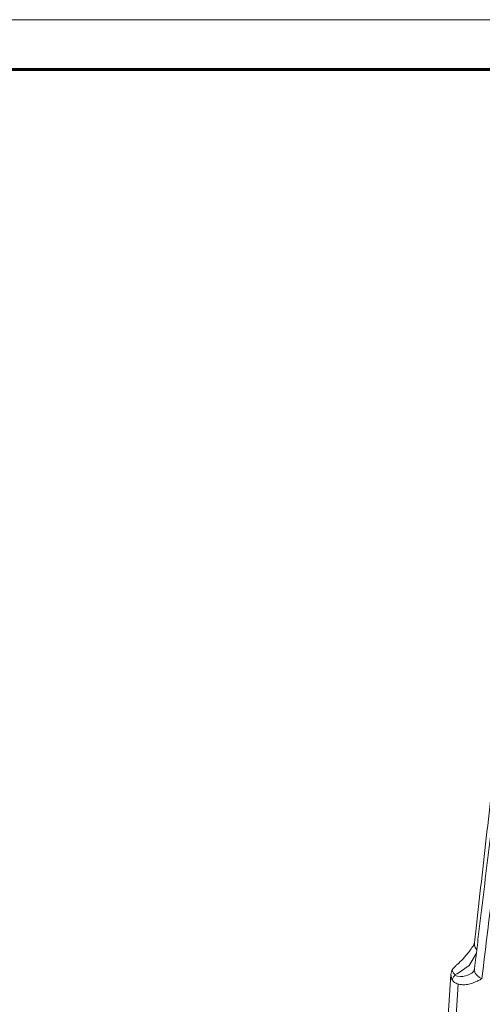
# Model space of a CAD drawing. Header units: millimetres. Extents: x 0 to 594, y 0 to 420.
# Tile 26 of 29: x 387 to 434, y 321 to 420. Entities that reach past the tile are written whole.
import ezdxf

# ---------------------------------------------------------------- set-up
doc = ezdxf.new("R2010")
doc.units = ezdxf.units.MM
doc.linetypes.add('K5LT_BASIC', pattern=[0])
doc.linetypes.add('K5LT_THIN', pattern=[0])
doc.layers.add('Системный слой (1)', color=7, linetype='Continuous', true_color=0x6c6c6c)

# ---------------------------------------------------------------- blocks, each defined once
blk = doc.blocks.new('U104')
at = {"layer": 'Системный слой (1)', "color": 7, "linetype": 'K5LT_THIN', "lineweight": 18, "true_color": 0xffffff}
for p, q in [((430.467, 324.245), (430.339, 323.838)), ((430.339, 323.838), (430.467, 323.329))]:
    blk.add_line(p, q, dxfattribs=at)
blk = doc.blocks.new('U162')
at = {"layer": 'Системный слой (1)', "color": 7, "linetype": 'K5LT_THIN', "lineweight": 18, "true_color": 0xffffff}
for p, q in [((432.924, 325.986), (432.216, 324.747)), ((432.216, 324.747), (430.983, 323.912)), ((430.983, 323.912), (430.75, 323.835))]:
    blk.add_line(p, q, dxfattribs=at)
blk = doc.blocks.new('U171')
at = {"layer": 'Системный слой (1)', "color": 7, "linetype": 'K5LT_THIN', "lineweight": 18, "true_color": 0xffffff}
for p, q in [((432.735, 327.05), (432.735, 327.05)), ((432.735, 327.05), (432.741, 326.794)), ((432.741, 326.794), (432.818, 326.547)), ((432.818, 326.547), (432.963, 326.317))]:
    blk.add_line(p, q, dxfattribs=at)
blk = doc.blocks.new('U289')
at = {"color": 7, "linetype": 'K5LT_THIN', "lineweight": 18, "true_color": 0xffffff}
blk.add_line((0, 420), (594, 420), dxfattribs=at)
at = {"color": 143, "linetype": 'K5LT_BASIC', "lineweight": 60, "true_color": 0x33acca}
blk.add_line((20, 415), (589, 415), dxfattribs=at)

msp = doc.modelspace()

# ---------------------------------------------------------------- linework, layer by layer
at = {"layer": 'Системный слой (1)', "color": 7, "linetype": 'K5LT_THIN', "lineweight": 18, "true_color": 0xffffff}
for p, q in [((432.6545, 326.7936), (432.6565, 326.7967)), ((432.7352, 327.0505), (432.7352, 327.0505)), ((429.5979, 311.59), (430.3387, 323.8375)), ((432.6523, 324.1583), (432.6541, 324.1605)), ((430.3284, 310.5198), (431.0758, 322.8757))]:
    msp.add_line(p, q, dxfattribs=at)
msp.add_ellipse((430.75, 325.7804), major_axis=(1.9042, -1.6199), ratio=0.7328664, start_param=5.2698907, end_param=6.272289, dxfattribs=at)
for points, knots in [([(438.3674, 377.1525), (438.3671, 377.1493), (438.3667, 377.1459), (438.366, 377.1394), (438.3656, 377.1361), (438.3645, 377.1262), (438.3637, 377.1197), (438.3616, 377.1002), (438.3601, 377.0873), (438.3558, 377.0486), (438.3529, 377.0229), (438.3443, 376.9461), (438.3385, 376.8951), (438.3214, 376.7426), (438.3101, 376.6413), (438.2761, 376.3387), (438.2535, 376.1376), (438.1861, 375.5371), (438.1413, 375.1377), (438.0076, 373.9459), (437.9186, 373.1533), (437.6531, 370.7878), (437.4766, 369.2149), (436.9496, 364.5205), (436.5991, 361.399), (435.8729, 354.9337), (435.4972, 351.59), (434.7454, 344.9022), (434.3693, 341.5582), (433.6165, 334.87), (433.2399, 331.5258), (432.8202, 327.8045), (432.7777, 327.4275), (432.7352, 327.0506)], [0, 0, 0, 0, 0.005, 0.005, 0.0101481, 0.0101481, 0.0202963, 0.0202963, 0.0404444, 0.0404444, 0.0804443, 0.0804443, 0.1598512, 0.1598512, 0.3174798, 0.3174798, 0.630366, 0.630366, 1.2513967, 1.2513967, 2.4839744, 2.4839744, 4.9301629, 4.9301629, 9.7846056, 9.7846056, 14.9845871, 14.9845871, 20.1845686, 20.1845686, 25.3845501, 25.3845501, 25.9705996, 25.9705996, 25.9705996, 25.9705996]), ([(432.7345, 324.4143), (432.7348, 324.4169), (432.7351, 324.4194), (432.7369, 324.434), (432.7383, 324.446), (432.7426, 324.4816), (432.7454, 324.5052), (432.7539, 324.5754), (432.7595, 324.622), (432.7761, 324.7604), (432.7872, 324.8522), (432.82, 325.125), (432.8418, 325.306), (432.9066, 325.8446), (432.9496, 326.2022), (433.0785, 327.2741), (433.1643, 327.9885), (433.4206, 330.1209), (433.591, 331.5391), (434.0993, 335.7724), (434.4371, 338.5878), (435.1507, 344.5393), (435.5265, 347.6755), (436.2778, 353.9481), (436.6533, 357.0845), (437.4758, 363.9561), (437.9227, 367.6914), (438.3695, 371.4267)], [0.0159853, 0.0159853, 0.0159853, 0.0159853, 0.0202747, 0.0202747, 0.0401373, 0.0401373, 0.0793127, 0.0793127, 0.1565644, 0.1565644, 0.3088693, 0.3088693, 0.6090821, 0.6090821, 1.202179, 1.202179, 2.3869078, 2.3869078, 4.7387778, 4.7387778, 9.4073425, 9.4073425, 14.6073254, 14.6073254, 19.8073082, 19.8073082, 25.9999141, 25.9999141, 25.9999141, 25.9999141]), ([(431.0758, 324.9157), (431.2327, 325.053), (431.4942, 325.3077), (431.782, 325.6321), (432.0393, 325.9429), (432.3139, 326.3002), (432.5404, 326.6243), (432.6543, 326.7934)], [0, 0, 0, 0, 2.1547903, 3.6780988, 4.2417299, 6.0602486, 8, 8, 8, 8]), ([(432.6565, 326.7967), (432.6604, 326.8029), (432.6643, 326.8095), (432.6745, 326.8291), (432.6809, 326.8425), (432.6936, 326.8731), (432.7, 326.8906), (432.7121, 326.9292), (432.7176, 326.95), (432.7278, 326.9974), (432.7322, 327.0242), (432.7352, 327.0505)], [0, 0, 0, 0, 0.5965201, 0.5965201, 1.1924001, 1.1924001, 1.7802921, 1.7802921, 2.3611517, 2.3611517, 3, 3, 3, 3]), ([(430.4666, 324.2453), (430.4954, 324.295), (430.555, 324.3838), (430.6664, 324.5204), (430.8039, 324.6671), (430.9466, 324.8014), (431.0461, 324.8897), (431.0758, 324.9157)], [0, 0, 0, 0, 1.865723, 3.2979733, 4.9781177, 7.1172478, 8, 8, 8, 8]), ([(432.7345, 324.4143), (432.7339, 324.4095), (432.7333, 324.4047), (432.7315, 324.3917), (432.7302, 324.3835), (432.7261, 324.3593), (432.7229, 324.3437), (432.7142, 324.3064), (432.7082, 324.2856), (432.7002, 324.2615), (432.6985, 324.2566), (432.6953, 324.2477), (432.6938, 324.2437), (432.6912, 324.2369), (432.69, 324.234), (432.688, 324.2289), (432.6871, 324.2268), (432.6856, 324.223), (432.6849, 324.2214), (432.6837, 324.2186), (432.6832, 324.2174), (432.6821, 324.215), (432.6816, 324.2138), (432.6807, 324.2119), (432.6804, 324.2111), (432.6794, 324.2089), (432.6788, 324.2075), (432.6769, 324.2035), (432.6757, 324.201), (432.6722, 324.1938), (432.67, 324.1893), (432.6636, 324.1772), (432.6599, 324.1707), (432.6532, 324.1599), (432.6506, 324.1562), (432.6499, 324.1553), (432.6512, 324.1569), (432.6523, 324.1583)], [0, 0, 0, 0, 0.5339297, 0.5339297, 1.4683065, 1.4683065, 3.3370603, 3.3370603, 6.1166244, 6.1166244, 6.8667032, 6.8667032, 7.5040414, 7.5040414, 7.9966231, 7.9966231, 8.3773263, 8.3773263, 8.6715617, 8.6715617, 8.8989683, 8.8989683, 9.126375, 9.126375, 9.2838219, 9.2838219, 9.5637335, 9.5637335, 10.106063, 10.106063, 11.1907219, 11.1907219, 13.3250509, 13.3250509, 16.0465532, 16.0465532, 18, 18, 18, 18]), ([(433.4797, 323.4143), (433.3983, 323.4519), (433.256, 323.5285), (433.0846, 323.6522), (432.9529, 323.7777), (432.8508, 323.9101), (432.7782, 324.0499), (432.7385, 324.1866), (432.7266, 324.3078), (432.7305, 324.3815), (432.7345, 324.4143)], [0, 0, 0, 0, 1.7540127, 3.2840052, 4.6647827, 6.0797045, 7.5419935, 8.9202742, 10.0773506, 11, 11, 11, 11]), ([(430.4666, 324.2453), (430.4911, 324.2), (430.5431, 324.1115), (430.637, 323.9744), (430.7088, 323.8836), (430.75, 323.8352)], [0, 0, 0, 0, 1.9342866, 3.8028597, 6, 6, 6, 6]), ([(430.4666, 323.3291), (430.4911, 323.3744), (430.5431, 323.4629), (430.637, 323.6), (430.7088, 323.6908), (430.75, 323.7392)], [0, 0, 0, 0, 1.9342985, 3.8028954, 6, 6, 6, 6]), ([(430.4666, 323.3291), (430.4954, 323.2794), (430.555, 323.1955), (430.6664, 323.0832), (430.8039, 322.9819), (430.9466, 322.9137), (431.0461, 322.8833), (431.0758, 322.8757)], [0, 0, 0, 0, 1.865723, 3.2979733, 4.9781177, 7.1172478, 8, 8, 8, 8]), ([(430.75, 323.7392), (430.7571, 323.7476), (430.7671, 323.7646), (430.7707, 323.79), (430.7651, 323.8137), (430.756, 323.8282), (430.75, 323.8352)], [0, 0, 0, 0, 1.9827372, 3.7557494, 5.3447297, 7, 7, 7, 7]), ([(431.0758, 322.8757), (431.1953, 322.8448), (431.3813, 322.8118), (431.6499, 322.7957), (431.8927, 322.8053), (432.1643, 322.8462), (432.4577, 322.9239), (432.7783, 323.0461), (433.1242, 323.2148), (433.3586, 323.3458), (433.4797, 323.4143)], [0, 0, 0, 0, 1.3976209, 2.2201179, 3.3121409, 4.4794613, 5.8020104, 7.3573282, 9.1012196, 11, 11, 11, 11])]:
    msp.add_open_spline(points, degree=3, knots=knots, dxfattribs=at)
msp.add_open_spline([(433.4797, 323.4143), (434.1047, 328.6092), (435.3521, 339.0006), (437.2197, 354.5901), (438.4635, 364.9839), (439.0851, 370.181)], degree=3, dxfattribs=at)

# ---------------------------------------------------------------- block references
msp.add_blockref('U289', (0, 0))
at = {"layer": 'Системный слой (1)'}
for name in ['U171', 'U162', 'U104']:
    msp.add_blockref(name, (0, 0), dxfattribs=at)

doc.saveas('drawing.dxf')
